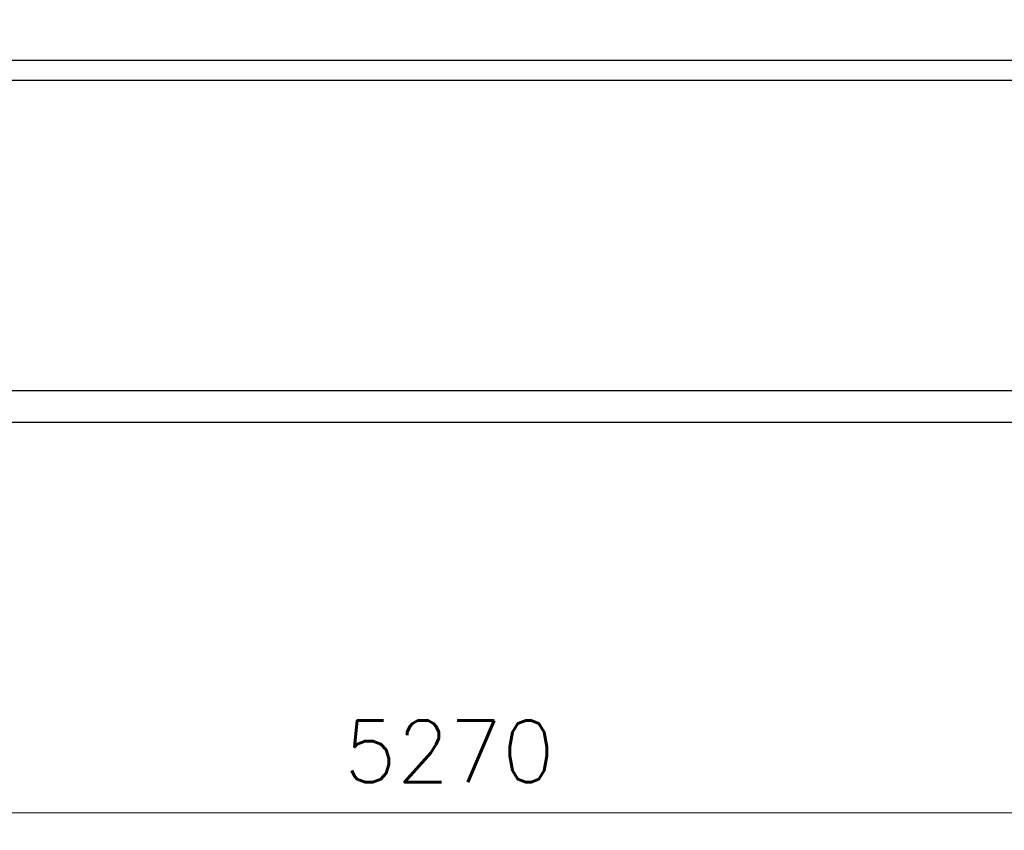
# Model space of a CAD drawing. Header units: inches. Extents: x 0 to 23760, y -13 to 16800.
# Tile 198 of 247: x 18035 to 20278, y 10141 to 11988. Entities that reach past the tile are written whole.
import ezdxf

# ---------------------------------------------------------------- set-up
doc = ezdxf.new("R2010")
doc.units = ezdxf.units.IN
doc.layers.add('1', color=7, linetype='Continuous', true_color=0xffffff)
doc.layers.add('254', color=7, linetype='Continuous', true_color=0xffffff)
doc.styles.add('latin_extended', font='simplex.shx')
doc.dimstyles.get("Standard").update_dxf_attribs({"dimtxt": 0.18, "dimasz": 0.18, "dimexe": 0.18, "dimexo": 0.0625, "dimgap": 0.09, "dimtad": 0, "dimtih": 1, "dimtoh": 1, "dimdec": 4, "dimzin": 0, "dimdsep": 46, "dimtxsty": 'Standard', "dimcen": 0.09, "dimadec": 0, "dimazin": 0, "dimtfac": 1, "dimtdec": 4, "dimtofl": 0, "dimtmove": 0, "dimatfit": 3, "dimfxl": 1, "dimtolj": 1, "dimtzin": 0, "dimarcsym": 0})

# ---------------------------------------------------------------- blocks, each defined once
blk = doc.blocks.new('_U7')
at = {"layer": '254', "color": 3, "linetype": 'Continuous', "lineweight": 13, "transparency": 16777216}
for p, q in [((16385.5, 11948.3), (16385.5, 10140.8)), ((21655.5, 11948.3), (21655.5, 10140.8)), ((16525.5, 10180.8), (21515.5, 10180.8))]:
    blk.add_line(p, q, dxfattribs=at)
at = {"layer": '254', "color": 3, "transparency": 16777216}
for points in [[(16525.5, 10204.1), (16525.5, 10157.4), (16385.5, 10180.8)], [(21515.5, 10157.4), (21515.5, 10204.1), (21655.5, 10180.8)]]:
    blk.add_solid(points, dxfattribs=at)
at = {"layer": 'Defpoints', "color": 0, "transparency": 16777216}
for p in [(16385.5, 11988.3), (21655.5, 11988.3), (21655.5, 10180.8)]:
    blk.add_point(p, dxfattribs=at)
at = {"layer": '254', "color": 2, "lineweight": 13, "transparency": 16777216, "insert": (18773.8, 10390.8), "char_height": 140, "attachment_point": 1, "style": 'latin_extended'}
blk.add_mtext('\\A1;5270', dxfattribs=at)

msp = doc.modelspace()

# ---------------------------------------------------------------- linework, layer by layer
at = {"layer": '1', "color": 2, "linetype": 'Continuous', "lineweight": 25}
for p, q in [((16385.486, 11895.796), (21655.486, 11895.796)), ((16285.486, 11850.796), (21625.486, 11850.796)), ((16320.486, 11142.86), (21655.486, 11142.86)), ((16320.486, 11070.796), (21655.486, 11070.796))]:
    msp.add_line(p, q, dxfattribs=at)

# ---------------------------------------------------------------- dimensions: what is measured, and where the dimension line sits
at = {"layer": '254', "color": 2, "linetype": 'Continuous', "lineweight": 13}
dim = msp.add_linear_dim(base=(21655.486, 10180.78), p1=(16385.486, 11988.296), p2=(21655.486, 11988.296), dimstyle='Standard', override={"dimscale": 40, "dimtxt": 3.5, "dimasz": 3.5, "dimexe": 1, "dimexo": 1, "dimgap": 1.75, "dimtad": 1, "dimtih": 1, "dimtoh": 0, "dimdec": 2, "dimlfac": 1, "dimzin": 8, "dimdsep": 46, "dimlunit": 2, "dimtxsty": 'latin_extended', "dimsah": 1, "dimse1": 0, "dimse2": 0, "dimsd1": 0, "dimsd2": 0, "dimclrd": 3, "dimclre": 3, "dimclrt": 2, "dimtol": 0, "dimtm": -0.1, "dimtfac": 0.714286, "dimtdec": 3, "dimtofl": 1, "dimtmove": 0, "dimtzin": 8, "dimlwd": 13, "dimlwe": 13}, dxfattribs=at)
dim.commit()
dim.dimension.update_dxf_attribs({"geometry": '_U7', "text_midpoint": (19020.486, 10180.78), "dimtype": 160})

doc.saveas('drawing.dxf')
